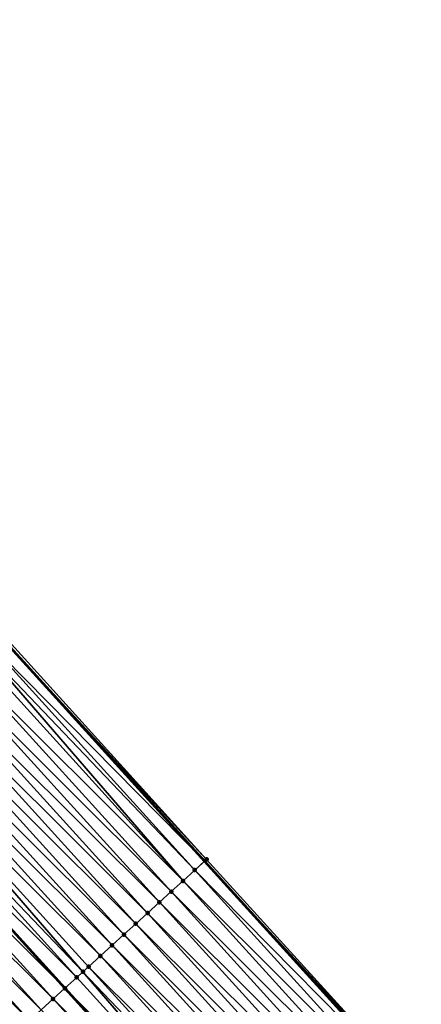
# Model space of a CAD drawing. Header units: feet. Extents: x 2007189 to 2022806, y 818621 to 837694.
# Tile 14 of 256: x 2014831 to 2014856, y 820841 to 820902. Entities that reach past the tile are written whole.
import ezdxf

# ---------------------------------------------------------------- set-up
doc = ezdxf.new("R2010")
doc.units = ezdxf.units.FT
doc.header["$MEASUREMENT"] = 0
for name, color, linetype, lineweight in [('EP_Travel Lane', 172, 'Continuous', 53), ('Road Shots', 141, 'Continuous', 100), ('Road X-Section', 40, 'Continuous', 13), ('STRIPING', 60, 'Continuous', 53)]:
    doc.layers.add(name, color=color, linetype=linetype, lineweight=lineweight)
doc.layers.add('I-77-MM17-21_SB-Surface-Border', color=7, linetype='Continuous')
doc.layers.add('I-77-MM17-21_SB-Surface-TIN', color=7, linetype='Continuous')

msp = doc.modelspace()

# ---------------------------------------------------------------- linework, layer by layer
at = {"layer": 'EP_Travel Lane'}
msp.add_polyline3d([(2014683.37444203, 821028.9551887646, 263.0971655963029), (2014696.466936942, 821013.8372041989, 262.9149687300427), (2014709.554869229, 820998.6690233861, 262.7281505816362), (2014722.608867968, 820983.5178938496, 262.5373421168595), (2014735.591513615, 820968.5257505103, 262.3383582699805), (2014748.826875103, 820953.5330570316, 262.1275932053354), (2014762.062286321, 820938.54030722, 261.9242650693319), (2014775.306875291, 820923.6842312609, 261.7312534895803), (2014788.646086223, 820908.7835753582, 261.5416829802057), (2014801.941669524, 820893.9758708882, 261.3428700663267), (2014815.386198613, 820879.1705141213, 261.1282647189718), (2014828.830687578, 820864.3652015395, 260.9080435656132), (2014842.275860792, 820849.5650351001, 260.7117928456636), (2014855.724730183, 820834.763242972, 260.5247903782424)], dxfattribs=at)
at = {"layer": 'I-77-MM17-21_SB-Surface-Border', "color": 3, "linetype": 'Continuous', "lineweight": -3}
msp.add_polyline3d([(2014684.259726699, 821029.722980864, 263.0087292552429), (2014697.352205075, 821014.6050153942, 262.8238862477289), (2014709.684935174, 820998.7812130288, 262.7183116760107), (2014723.495993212, 820984.2834301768, 262.4439929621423), (2014737.219320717, 820969.965015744, 262.1709626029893), (2014749.705539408, 820954.309913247, 262.0399196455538), (2014762.940940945, 820939.3171744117, 261.835144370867), (2014776.181461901, 820924.4683136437, 261.6468852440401), (2014789.52116029, 820909.5678729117, 261.4742193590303), (2014802.809983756, 820894.7655466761, 261.2611485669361), (2014816.254506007, 820879.9601974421, 261.0455848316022), (2014828.959200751, 820864.4820512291, 260.8976740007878), (2014842.404310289, 820849.6818661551, 260.7026292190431), (2014855.853187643, 820834.88006527, 260.5168261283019)], dxfattribs=at)
at = {"layer": 'I-77-MM17-21_SB-Surface-TIN', "color": 128, "linetype": 'Continuous', "lineweight": -3}
for points in [[(2014842.404310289, 820849.6818661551, 260.7026292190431), (2014828.959200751, 820864.4820512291, 260.8976740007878), (2014828.830687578, 820864.3652015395, 260.9080435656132)], [(2014841.664538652, 820849.0090079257, 260.7554047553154), (2014828.219316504, 820863.8093167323, 260.9573743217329), (2014827.849896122, 820863.4736053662, 260.9745300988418)], [(2014828.219316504, 820863.8093167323, 260.9573743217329), (2014842.275860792, 820849.5650351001, 260.7117928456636), (2014828.830687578, 820864.3652015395, 260.9080435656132)], [(2014841.664538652, 820849.0090079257, 260.7554047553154), (2014842.275860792, 820849.5650351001, 260.7117928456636), (2014828.219316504, 820863.8093167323, 260.9573743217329)], [(2014842.404310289, 820849.6818661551, 260.7026292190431), (2014828.830687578, 820864.3652015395, 260.9080435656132), (2014842.275860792, 820849.5650351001, 260.7117928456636)], [(2014840.924621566, 820848.3363097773, 260.7862623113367), (2014827.849896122, 820863.4736053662, 260.9745300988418), (2014827.479222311, 820863.1368134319, 260.9876667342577)], [(2014840.924621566, 820848.3363097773, 260.7862623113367), (2014841.664538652, 820849.0090079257, 260.7554047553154), (2014827.849896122, 820863.4736053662, 260.9745300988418)], [(2014840.924621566, 820848.3363097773, 260.7862623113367), (2014827.479222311, 820863.1368134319, 260.9876667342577), (2014826.73909226, 820862.464349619, 261.0129363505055)], [(2014840.184675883, 820847.6636431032, 260.8128104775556), (2014826.73909226, 820862.464349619, 261.0129363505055), (2014825.998993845, 820861.7918509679, 261.0426373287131)], [(2014840.184675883, 820847.6636431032, 260.8128104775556), (2014840.924621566, 820848.3363097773, 260.7862623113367), (2014826.73909226, 820862.464349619, 261.0129363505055)], [(2014839.444751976, 820846.9909524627, 260.8426400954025), (2014825.998993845, 820861.7918509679, 261.0426373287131), (2014825.258905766, 820861.119340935, 261.0737860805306)], [(2014839.444751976, 820846.9909524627, 260.8426400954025), (2014840.184675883, 820847.6636431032, 260.8128104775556), (2014825.998993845, 820861.7918509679, 261.0426373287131)], [(2014838.70484893, 820846.3182388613, 260.8756134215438), (2014825.258905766, 820861.119340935, 261.0737860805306), (2014824.51882571, 820860.4468220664, 261.1060587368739)], [(2014838.70484893, 820846.3182388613, 260.8756134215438), (2014839.444751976, 820846.9909524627, 260.8426400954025), (2014825.258905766, 820861.119340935, 261.0737860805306)], [(2014837.964949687, 820845.6455210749, 260.9091597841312), (2014824.51882571, 820860.4468220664, 261.1060587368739), (2014823.778736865, 820859.7743128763, 261.137100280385)], [(2014837.964949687, 820845.6455210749, 260.9091597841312), (2014838.70484893, 820846.3182388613, 260.8756134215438), (2014824.51882571, 820860.4468220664, 261.1060587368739)], [(2014837.225032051, 820844.9728235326, 260.9399343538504), (2014823.778736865, 820859.7743128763, 261.137100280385), (2014823.038638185, 820859.1018145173, 261.1667641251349)], [(2014837.225032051, 820844.9728235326, 260.9399343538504), (2014837.964949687, 820845.6455210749, 260.9091597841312), (2014823.778736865, 820859.7743128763, 261.137100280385)], [(2014836.485099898, 820844.3001419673, 260.9685214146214), (2014823.038638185, 820859.1018145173, 261.1667641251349), (2014822.298546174, 820858.4293088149, 261.1973620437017)], [(2014836.485099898, 820844.3001419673, 260.9685214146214), (2014837.225032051, 820844.9728235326, 260.9399343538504), (2014823.038638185, 820859.1018145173, 261.1667641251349)], [(2014835.745169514, 820843.6274584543, 260.9973750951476), (2014822.298546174, 820858.4293088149, 261.1973620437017), (2014821.558458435, 820857.7567984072, 261.2285584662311)], [(2014835.745169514, 820843.6274584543, 260.9973750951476), (2014836.485099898, 820844.3001419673, 260.9685214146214), (2014822.298546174, 820858.4293088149, 261.1973620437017)], [(2014834.654711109, 820842.6360721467, 261.0422756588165), (2014821.558458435, 820857.7567984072, 261.2285584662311), (2014820.81836908, 820857.0842897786, 261.2595285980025)], [(2014834.654711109, 820842.6360721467, 261.0422756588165), (2014835.005253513, 820842.9547591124, 261.0283960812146), (2014821.558458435, 820857.7567984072, 261.2285584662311)], [(2014835.005253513, 820842.9547591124, 261.0283960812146), (2014835.745169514, 820843.6274584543, 260.9973750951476), (2014821.558458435, 820857.7567984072, 261.2285584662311)], [(2014834.265315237, 820842.2820842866, 261.0560603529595), (2014820.81836908, 820857.0842897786, 261.2595285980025), (2014820.078254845, 820856.4118085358, 261.287014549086)], [(2014834.265315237, 820842.2820842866, 261.0560603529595), (2014834.654711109, 820842.6360721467, 261.0422756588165), (2014820.81836908, 820857.0842897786, 261.2595285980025)], [(2014819.3381516, 820855.7393152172, 261.3160379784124), (2014833.525356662, 820841.609431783, 261.0806672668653), (2014820.078254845, 820856.4118085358, 261.287014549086)], [(2014834.265315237, 820842.2820842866, 261.0560603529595), (2014820.078254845, 820856.4118085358, 261.287014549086), (2014833.525356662, 820841.609431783, 261.0806672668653)], [(2014832.785427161, 820840.9367473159, 261.1096526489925), (2014819.3381516, 820855.7393152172, 261.3160379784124), (2014818.598057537, 820855.0668117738, 261.3463485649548)], [(2014832.785427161, 820840.9367473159, 261.1096526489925), (2014833.525356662, 820841.609431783, 261.0806672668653), (2014819.3381516, 820855.7393152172, 261.3160379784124)], [(2014832.04549656, 820840.2640640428, 261.1384735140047), (2014818.598057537, 820855.0668117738, 261.3463485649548), (2014817.857943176, 820854.3943306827, 261.373815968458)], [(2014832.04549656, 820840.2640640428, 261.1384735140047), (2014832.785427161, 820840.9367473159, 261.1096526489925), (2014818.598057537, 820855.0668117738, 261.3463485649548)], [(2014831.305546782, 820839.5914018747, 261.1644047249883), (2014817.857943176, 820854.3943306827, 261.373815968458), (2014817.117817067, 820853.7218625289, 261.3996377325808)], [(2014831.305546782, 820839.5914018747, 261.1644047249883), (2014832.04549656, 820840.2640640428, 261.1384735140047), (2014817.857943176, 820854.3943306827, 261.373815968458)], [(2014830.5655976, 820838.9187390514, 261.1904256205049), (2014831.305546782, 820839.5914018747, 261.1644047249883), (2014817.117817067, 820853.7218625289, 261.3996377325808)], [(2014855.853187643, 820834.88006527, 260.5168261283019), (2014842.404310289, 820849.6818661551, 260.7026292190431), (2014842.275860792, 820849.5650351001, 260.7117928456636)], [(2014855.113370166, 820834.2072574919, 260.5626941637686), (2014841.664538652, 820849.0090079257, 260.7554047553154), (2014840.924621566, 820848.3363097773, 260.7862623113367)], [(2014841.664538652, 820849.0090079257, 260.7554047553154), (2014855.724730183, 820834.763242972, 260.5247903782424), (2014842.275860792, 820849.5650351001, 260.7117928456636)], [(2014855.113370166, 820834.2072574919, 260.5626941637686), (2014855.724730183, 820834.763242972, 260.5247903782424), (2014841.664538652, 820849.0090079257, 260.7554047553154)], [(2014855.853187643, 820834.88006527, 260.5168261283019), (2014842.275860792, 820849.5650351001, 260.7117928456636), (2014855.724730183, 820834.763242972, 260.5247903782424)], [(2014854.373435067, 820833.5345791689, 260.5908374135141), (2014840.924621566, 820848.3363097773, 260.7862623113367), (2014840.184675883, 820847.6636431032, 260.8128104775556)], [(2014854.373435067, 820833.5345791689, 260.5908374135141), (2014855.113370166, 820834.2072574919, 260.5626941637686), (2014840.924621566, 820848.3363097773, 260.7862623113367)], [(2014853.633494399, 820832.8619069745, 260.618141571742), (2014840.184675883, 820847.6636431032, 260.8128104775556), (2014839.444751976, 820846.9909524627, 260.8426400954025)], [(2014853.633494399, 820832.8619069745, 260.618141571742), (2014854.373435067, 820833.5345791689, 260.5908374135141), (2014840.184675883, 820847.6636431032, 260.8128104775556)], [(2014852.893575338, 820832.1892110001, 260.6487016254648), (2014839.444751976, 820846.9909524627, 260.8426400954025), (2014838.70484893, 820846.3182388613, 260.8756134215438)], [(2014852.893575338, 820832.1892110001, 260.6487016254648), (2014853.633494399, 820832.8619069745, 260.618141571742), (2014839.444751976, 820846.9909524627, 260.8426400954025)], [(2014852.153666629, 820831.5165036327, 260.6808216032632), (2014838.70484893, 820846.3182388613, 260.8756134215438), (2014837.964949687, 820845.6455210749, 260.9091597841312)], [(2014852.153666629, 820831.5165036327, 260.6808216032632), (2014852.893575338, 820832.1892110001, 260.6487016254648), (2014838.70484893, 820846.3182388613, 260.8756134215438)], [(2014851.41376336, 820830.8437902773, 260.7137614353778), (2014837.964949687, 820845.6455210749, 260.9091597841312), (2014837.225032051, 820844.9728235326, 260.9399343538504)], [(2014851.41376336, 820830.8437902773, 260.7137614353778), (2014852.153666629, 820831.5165036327, 260.6808216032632), (2014837.964949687, 820845.6455210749, 260.9091597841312)], [(2014850.673854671, 820830.1710828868, 260.7458845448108), (2014837.225032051, 820844.9728235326, 260.9399343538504), (2014836.485099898, 820844.3001419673, 260.9685214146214)], [(2014850.673854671, 820830.1710828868, 260.7458845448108), (2014851.41376336, 820830.8437902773, 260.7137614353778), (2014837.225032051, 820844.9728235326, 260.9399343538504)], [(2014849.933932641, 820829.4983901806, 260.7759971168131), (2014836.485099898, 820844.3001419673, 260.9685214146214), (2014835.745169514, 820843.6274584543, 260.9973750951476)], [(2014849.933932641, 820829.4983901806, 260.7759971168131), (2014850.673854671, 820830.1710828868, 260.7458845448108), (2014836.485099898, 820844.3001419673, 260.9685214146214)], [(2014849.194011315, 820828.8256966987, 260.8062159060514), (2014835.745169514, 820843.6274584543, 260.9973750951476), (2014835.005253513, 820842.9547591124, 261.0283960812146)], [(2014849.194011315, 820828.8256966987, 260.8062159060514), (2014849.933932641, 820829.4983901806, 260.7759971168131), (2014835.745169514, 820843.6274584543, 260.9973750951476)], [(2014848.454083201, 820828.153010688, 260.8354117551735), (2014835.005253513, 820842.9547591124, 261.0283960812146), (2014834.654711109, 820842.6360721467, 261.0422756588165)], [(2014848.454083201, 820828.153010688, 260.8354117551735), (2014849.194011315, 820828.8256966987, 260.8062159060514), (2014835.005253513, 820842.9547591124, 261.0283960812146)], [(2014847.714142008, 820827.4803390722, 260.8626366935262), (2014834.265315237, 820842.2820842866, 261.0560603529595), (2014833.525356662, 820841.609431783, 261.0806672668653)], [(2014847.714142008, 820827.4803390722, 260.8626366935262), (2014834.654711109, 820842.6360721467, 261.0422756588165), (2014834.265315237, 820842.2820842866, 261.0560603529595)], [(2014847.714142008, 820827.4803390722, 260.8626366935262), (2014848.454083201, 820828.153010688, 260.8354117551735), (2014834.654711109, 820842.6360721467, 261.0422756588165)], [(2014832.785427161, 820840.9367473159, 261.1096526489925), (2014846.974191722, 820826.8076774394, 260.8884933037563), (2014833.525356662, 820841.609431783, 261.0806672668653)], [(2014847.714142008, 820827.4803390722, 260.8626366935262), (2014833.525356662, 820841.609431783, 261.0806672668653), (2014846.974191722, 820826.8076774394, 260.8884933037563)], [(2014846.23425547, 820826.1350004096, 260.9164609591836), (2014832.785427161, 820840.9367473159, 261.1096526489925), (2014832.04549656, 820840.2640640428, 261.1384735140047)], [(2014846.23425547, 820826.1350004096, 260.9164609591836), (2014846.974191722, 820826.8076774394, 260.8884933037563), (2014832.785427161, 820840.9367473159, 261.1096526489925)]]:
    msp.add_3dface(points, dxfattribs=at)
at = {"layer": 'Road Shots', "lineweight": 100}
for p in [(2014842.404310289, 820849.6818661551, 260.7026292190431), (2014841.664538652, 820849.0090079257, 260.7554047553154), (2014840.924621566, 820848.3363097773, 260.7862623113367), (2014840.184675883, 820847.6636431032, 260.8128104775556), (2014839.444751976, 820846.9909524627, 260.8426400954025), (2014838.70484893, 820846.3182388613, 260.8756134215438), (2014837.964949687, 820845.6455210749, 260.9091597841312), (2014837.225032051, 820844.9728235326, 260.9399343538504), (2014836.485099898, 820844.3001419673, 260.9685214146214), (2014835.745169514, 820843.6274584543, 260.9973750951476), (2014835.005253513, 820842.9547591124, 261.0283960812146), (2014834.265315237, 820842.2820842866, 261.0560603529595), (2014834.654711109, 820842.6360721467, 261.0422756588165), (2014833.525356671, 820841.6094317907, 261.0806672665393), (2014832.785427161, 820840.9367473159, 261.1096526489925)]:
    msp.add_point(p, dxfattribs=at)
at = {"layer": 'Road X-Section', "extrusion": (-0.6724400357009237, 0.7400858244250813, 0.009867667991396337), "elevation": -747358.9122261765, "flags": 128}
msp.add_lwpolyline([(-2043227.969125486, 7635.764005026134), (-2043226.969125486, 7635.816783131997), (-2043225.969125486, 7635.847642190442), (-2043224.969125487, 7635.874191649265), (-2043223.969125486, 7635.904022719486), (-2043222.969125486, 7635.936997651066), (-2043221.969125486, 7635.970545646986), (-2043220.969125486, 7636.001321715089), (-2043219.969125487, 7636.02991016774), (-2043218.969125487, 7636.058765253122), (-2043217.969125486, 7636.089787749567), (-2043217.495373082, 7636.10366800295), (-2043216.969125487, 7636.117453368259), (-2043215.969125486, 7636.142061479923), (-2043214.969125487, 7636.171048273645), (-2043213.969125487, 7636.199870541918), (-2043212.969125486, 7636.225803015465), (-2043211.969125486, 7636.251825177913), (-2043210.969125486, 7636.277578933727), (-2043209.969125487, 7636.303061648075), (-2043208.969125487, 7636.328262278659), (-2043207.969125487, 7636.351968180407), (-2043206.969125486, 7636.375318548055), (-2043205.969125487, 7636.399852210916), (-2043204.969125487, 7636.424919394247), (-2043204.708420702, 7636.430075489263), (-2043203.969125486, 7636.440499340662), (-2043202.969125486, 7636.447721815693), (-2043201.969125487, 7636.456906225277), (-2043201.069849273, 7636.466502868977), (-2043201.069849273, 7636.466502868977)], dxfattribs=at)
at = {"layer": 'STRIPING'}
msp.add_polyline3d([(2014661.343134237, 821036.3270280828, 263.6708488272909), (2014674.435546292, 821021.2091391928, 263.4753944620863), (2014687.527992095, 821006.0912113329, 263.2853396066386), (2014700.596280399, 820990.9456294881, 263.1010414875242), (2014713.650316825, 820975.7944562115, 262.9161508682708), (2014726.72745498, 820960.695669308, 262.7092186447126), (2014739.962872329, 820945.7029125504, 262.5068021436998), (2014753.19827103, 820930.7101769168, 262.3015993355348), (2014766.4987691, 820915.7938983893, 262.100270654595), (2014779.838373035, 820900.8935631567, 261.9130860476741), (2014793.189131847, 820886.022593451, 261.7071372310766), (2014806.63373235, 820871.2171580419, 261.5025389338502), (2014820.078254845, 820856.4118085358, 261.287014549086), (2014833.525356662, 820841.609431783, 261.0806672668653), (2014846.974191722, 820826.8076774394, 260.8884933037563)], dxfattribs=at)

doc.saveas('drawing.dxf')
